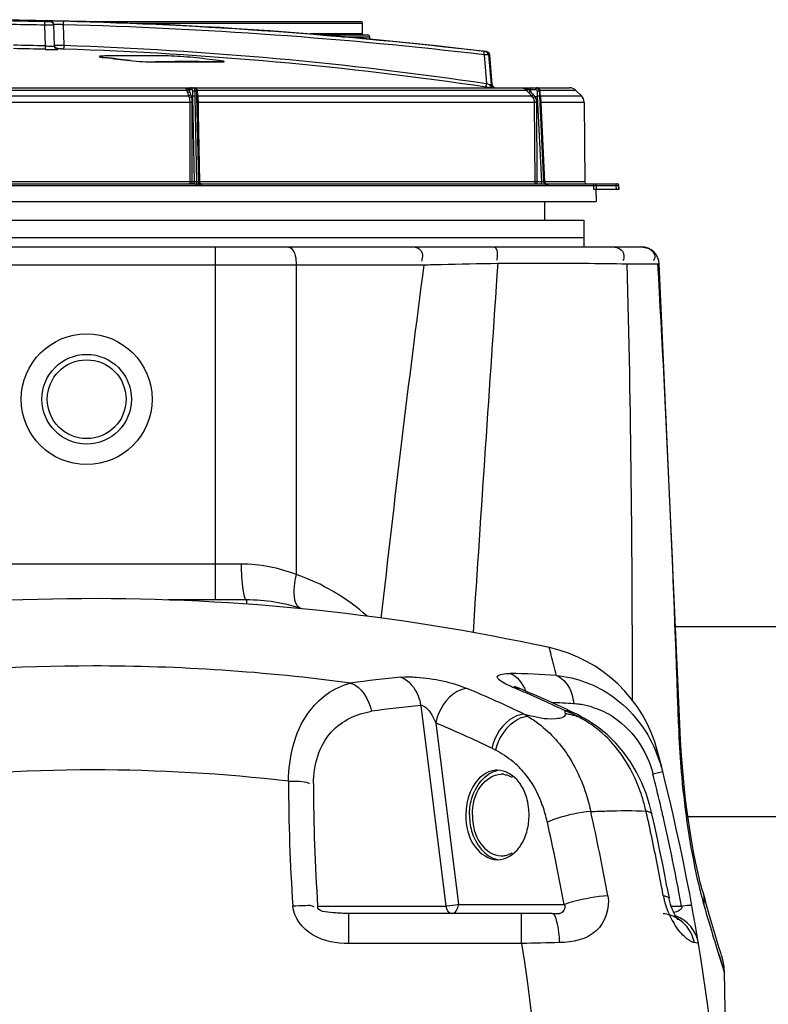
# Model space of a CAD drawing. Header units: millimetres. Extents: x 0 to 297, y 0 to 210.
# Tile 44 of 46: x 262 to 273, y 167 to 181. Entities that reach past the tile are written whole.
import ezdxf

# ---------------------------------------------------------------- set-up
doc = ezdxf.new("R2010")
doc.units = ezdxf.units.MM
doc.header["$LTSCALE"] = 16.335
doc.layers.get('0').update_dxf_attribs({"linetype": 'CONTINUOUS'})
doc.layers.add('08_SURFACES', color=7, linetype='CONTINUOUS')
doc.layers.add('AXES_REF', color=7, linetype='CONTINUOUS')

msp = doc.modelspace()

# ---------------------------------------------------------------- linework, layer by layer
at = {"color": 9, "linetype": 'Continuous'}
for p, q in [((262.648, 180.688), (262.649, 180.736)), ((262.658, 180.399), (262.648, 180.688)), ((262.773, 180.688), (262.648, 180.688)), ((262.724, 180.744), (262.724, 180.736)), ((262.919, 180.407), (262.909, 180.694)), ((263.857, 180.715), (267.083, 180.715)), ((267.083, 180.565), (266.354, 180.565)), ((266.8, 180.527), (267.183, 180.527)), ((262.657, 180.351), (262.658, 180.399)), ((262.832, 180.351), (262.831, 180.361)), ((263.485, 180.236), (263.485, 180.231)), ((268.777, 180.274), (268.811, 179.874)), ((268.812, 180.319), (268.797, 180.319)), ((268.856, 180.273), (268.84, 180.273)), ((268.84, 180.273), (268.876, 179.86)), ((263.839, 180.195), (263.839, 180.19)), ((264.192, 180.176), (264.192, 180.171)), ((265.076, 180.176), (265.076, 180.171)), ((261.929, 179.816), (268.89, 179.816)), ((268.812, 179.827), (268.89, 179.816)), ((268.876, 179.86), (268.892, 179.86)), ((258.063, 179.701), (264.654, 179.701)), ((264.628, 179.778), (258.089, 179.778)), ((264.628, 179.778), (264.638, 179.747)), ((264.657, 179.793), (264.658, 179.792)), ((264.658, 179.792), (264.67, 179.792)), ((264.658, 179.792), (264.667, 179.763)), ((264.667, 179.763), (264.67, 179.792)), ((264.67, 179.792), (264.699, 179.791)), ((264.692, 179.693), (264.709, 179.695)), ((264.709, 179.695), (264.733, 178.502)), ((264.74, 179.696), (264.764, 178.501)), ((264.764, 179.767), (264.741, 179.767)), ((264.767, 179.696), (264.791, 178.501)), ((269.371, 179.778), (264.778, 179.778)), ((264.783, 179.701), (269.441, 179.701)), ((269.371, 179.778), (269.399, 179.747)), ((269.395, 179.793), (269.398, 179.792)), ((269.398, 179.792), (269.425, 179.792)), ((269.398, 179.792), (269.424, 179.763)), ((269.424, 179.763), (269.425, 179.792)), ((269.425, 179.792), (269.493, 179.791)), ((269.484, 179.693), (269.52, 179.695)), ((269.52, 179.695), (269.577, 178.502)), ((269.557, 179.767), (269.548, 179.767)), ((269.55, 179.696), (269.608, 178.501)), ((270.058, 179.778), (269.557, 179.778)), ((269.561, 179.696), (269.619, 178.501)), ((269.563, 179.696), (269.561, 179.696)), ((269.563, 179.701), (270.136, 179.701)), ((258.046, 179.613), (264.671, 179.613)), ((264.671, 179.613), (264.67, 178.502)), ((264.671, 179.613), (264.702, 179.613)), ((264.702, 179.613), (264.702, 178.502)), ((264.792, 179.613), (269.476, 179.613)), ((264.796, 179.032), (264.792, 179.613)), ((269.476, 179.613), (269.484, 178.502)), ((269.476, 179.613), (269.507, 179.613)), ((269.507, 179.613), (269.514, 178.502)), ((269.567, 179.613), (270.173, 179.613)), ((257.961, 178.453), (264.756, 178.453)), ((264.67, 178.502), (258.046, 178.502)), ((264.702, 178.502), (264.67, 178.502)), ((264.733, 178.502), (264.702, 178.502)), ((264.746, 178.477), (264.772, 178.477)), ((264.756, 178.453), (264.781, 178.453)), ((264.791, 178.501), (264.764, 178.501)), ((264.772, 178.477), (264.799, 178.477)), ((264.781, 178.453), (264.808, 178.453)), ((264.799, 178.477), (264.823, 178.477)), ((269.484, 178.502), (264.807, 178.502)), ((264.808, 178.453), (264.832, 178.453)), ((264.832, 178.453), (269.637, 178.453)), ((269.514, 178.502), (269.484, 178.502)), ((269.577, 178.502), (269.514, 178.502)), ((269.619, 178.501), (269.608, 178.501)), ((269.614, 178.477), (269.628, 178.477)), ((269.621, 178.501), (269.619, 178.501)), ((270.182, 178.502), (269.621, 178.502)), ((269.628, 178.477), (269.639, 178.477)), ((269.637, 178.453), (269.647, 178.453)), ((269.639, 178.477), (269.644, 178.477)), ((269.647, 178.453), (269.658, 178.453)), ((269.658, 178.453), (269.669, 178.453)), ((269.669, 178.453), (270.304, 178.453)), ((270.304, 178.453), (270.304, 178.402)), ((270.304, 178.453), (270.34, 178.453)), ((270.34, 178.453), (270.618, 178.453)), ((270.34, 178.453), (270.341, 178.402)), ((270.618, 178.453), (270.619, 178.402)), ((270.618, 178.453), (270.654, 178.453)), ((270.654, 178.453), (270.66, 178.453)), ((270.654, 178.453), (270.655, 178.402)), ((270.171, 177.72), (252.215, 177.72)), ((265.026, 177.595), (265.026, 172.67)), ((259.691, 177.345), (267.943, 177.345)), ((266.155, 177.345), (266.155, 173.025)), ((270.775, 177.358), (271.202, 177.359)), ((271.202, 177.359), (271.223, 177.359)), ((265.389, 173.17), (258.762, 173.17)), ((265.462, 172.67), (265.462, 172.611)), ((269.716, 171.9), (269.689, 172.004)), ((269.193, 171.445), (269.17, 171.455)), ((269.193, 171.445), (269.17, 171.455)), ((267.895, 171.197), (268.244, 168.398)), ((269.337, 171.076), (269.396, 171.063)), ((269.354, 171.067), (269.366, 171.06)), ((269.366, 171.06), (269.377, 171.053)), ((269.377, 171.053), (269.388, 171.046)), ((269.39, 171.049), (269.388, 171.046)), ((269.392, 171.055), (269.39, 171.049)), ((269.905, 171.121), (269.903, 171.128)), ((269.913, 171.084), (269.905, 171.121)), ((268.103, 170.954), (268.419, 168.42)), ((271.511, 170.939), (271.49, 170.938)), ((268.884, 170.603), (268.895, 170.598)), ((268.895, 170.598), (268.907, 170.592)), ((268.907, 170.592), (268.918, 170.586)), ((271.271, 170.273), (271.135, 170.239)), ((268.419, 168.42), (269.895, 168.42)), ((266.456, 168.398), (268.244, 168.398)), ((266.889, 167.876), (266.889, 168.295)), ((268.26, 168.398), (268.244, 168.398)), ((269.302, 167.876), (269.302, 168.295)), ((271.388, 168.398), (271.534, 168.398)), ((269.302, 167.876), (266.889, 167.876)), ((271.985, 167.94), (271.997, 167.903)), ((272.036, 167.776), (272.13, 167.483))]:
    msp.add_line(p, q, dxfattribs=at)
at = {"color": 7, "linetype": 'Continuous'}
for p, q in [((262.783, 180.399), (262.773, 180.696)), ((263.158, 180.74), (267.058, 180.74)), ((267.083, 180.565), (267.083, 180.715)), ((266.506, 180.552), (267.158, 180.552)), ((267.183, 180.492), (267.183, 180.527)), ((263.412, 180.251), (263.412, 180.246)), ((268.892, 179.86), (268.856, 180.273)), ((265.149, 180.18), (265.149, 180.175)), ((252.747, 179.815), (269.97, 179.815)), ((264.783, 179.701), (264.807, 178.502)), ((269.56, 179.751), (269.559, 179.768)), ((269.561, 179.733), (269.56, 179.751)), ((269.562, 179.717), (269.561, 179.733)), ((269.563, 179.701), (269.562, 179.717)), ((269.563, 179.701), (269.621, 178.501)), ((270.058, 179.778), (270.136, 179.701)), ((270.173, 179.613), (270.182, 178.502)), ((257.971, 178.477), (264.746, 178.477)), ((264.823, 178.477), (269.614, 178.477)), ((269.644, 178.477), (269.643, 178.477)), ((269.645, 178.477), (269.644, 178.477)), ((269.645, 178.477), (270.635, 178.477)), ((270.661, 178.402), (270.66, 178.453)), ((270.304, 178.402), (270.661, 178.402)), ((270.337, 178.402), (270.34, 178.227)), ((252.377, 178.227), (270.34, 178.227)), ((269.627, 177.97), (269.627, 178.227)), ((252.465, 177.97), (270.171, 177.97)), ((270.171, 177.97), (270.171, 177.595)), ((252.1, 177.595), (270.973, 177.595)), ((271.511, 170.939), (271.223, 177.359)), ((265.462, 172.67), (264.366, 172.67)), ((273.408, 172.295), (271.45, 172.295)), ((273.408, 169.645), (271.621, 169.645)), ((271.33, 168.668), (271.359, 168.51)), ((271.828, 168.6), (271.856, 168.499)), ((269.728, 168.295), (266.889, 168.295))]:
    msp.add_line(p, q, dxfattribs=at)
for points in [[(264.78, 179.768), (264.779, 179.769), (264.779, 179.771), (264.779, 179.772), (264.779, 179.774), (264.779, 179.776), (264.778, 179.777), (264.778, 179.779), (264.778, 179.781), (264.777, 179.782), (264.777, 179.784), (264.776, 179.786), (264.776, 179.787), (264.775, 179.789), (264.775, 179.791), (264.774, 179.792), (264.774, 179.793), (264.773, 179.795), (264.772, 179.796), (264.772, 179.797), (264.771, 179.799), (264.77, 179.8), (264.77, 179.801), (264.769, 179.802), (264.768, 179.803), (264.767, 179.804), (264.766, 179.805), (264.765, 179.806), (264.764, 179.807), (264.763, 179.808), (264.762, 179.809), (264.761, 179.809), (264.76, 179.81), (264.759, 179.811), (264.758, 179.811), (264.757, 179.812), (264.756, 179.812), (264.755, 179.813), (264.753, 179.813), (264.752, 179.814), (264.751, 179.814), (264.75, 179.814), (264.749, 179.814), (264.747, 179.814), (264.746, 179.815), (264.745, 179.815)], [(269.559, 179.768), (269.559, 179.769), (269.559, 179.771), (269.559, 179.773), (269.558, 179.775), (269.558, 179.777), (269.557, 179.779), (269.557, 179.78), (269.556, 179.782), (269.555, 179.784), (269.555, 179.786), (269.554, 179.788), (269.553, 179.789), (269.552, 179.791), (269.551, 179.793), (269.55, 179.794), (269.549, 179.796), (269.547, 179.797), (269.546, 179.799), (269.545, 179.8), (269.544, 179.801), (269.542, 179.803), (269.541, 179.804), (269.539, 179.805), (269.538, 179.806), (269.536, 179.807), (269.535, 179.808), (269.533, 179.809), (269.531, 179.81), (269.53, 179.811), (269.528, 179.811), (269.526, 179.812), (269.525, 179.813), (269.523, 179.813), (269.521, 179.814), (269.519, 179.814), (269.517, 179.814), (269.516, 179.814), (269.514, 179.814), (269.512, 179.815), (269.511, 179.815)], [(264.783, 179.701), (264.782, 179.708), (264.782, 179.716), (264.782, 179.725), (264.782, 179.733), (264.781, 179.742), (264.781, 179.751), (264.78, 179.768)], [(264.825, 178.478), (264.824, 178.478), (264.823, 178.479), (264.822, 178.479), (264.821, 178.48), (264.82, 178.48), (264.819, 178.481), (264.818, 178.481), (264.817, 178.482), (264.816, 178.483), (264.815, 178.483), (264.814, 178.484), (264.813, 178.485), (264.813, 178.486), (264.812, 178.487), (264.811, 178.488), (264.811, 178.489), (264.81, 178.49), (264.81, 178.491), (264.809, 178.492), (264.809, 178.493), (264.808, 178.494), (264.808, 178.495), (264.808, 178.496), (264.807, 178.497), (264.807, 178.498), (264.807, 178.499), (264.807, 178.5), (264.807, 178.502)], [(264.828, 178.477), (264.827, 178.477), (264.826, 178.478), (264.825, 178.478)], [(264.832, 178.477), (264.831, 178.477), (264.829, 178.477), (264.828, 178.477)], [(269.643, 178.477), (269.642, 178.477), (269.641, 178.478), (269.64, 178.478), (269.639, 178.478), (269.637, 178.479), (269.636, 178.479), (269.635, 178.48), (269.634, 178.48), (269.633, 178.481), (269.632, 178.481), (269.632, 178.482), (269.631, 178.483), (269.63, 178.483), (269.629, 178.484), (269.628, 178.485), (269.627, 178.486), (269.627, 178.486), (269.626, 178.487), (269.625, 178.488), (269.625, 178.489), (269.624, 178.49), (269.624, 178.491), (269.623, 178.492), (269.623, 178.493), (269.622, 178.494), (269.622, 178.495), (269.622, 178.496), (269.622, 178.498), (269.621, 178.499), (269.621, 178.5), (269.621, 178.501)], [(269.266, 171.437), (269.259, 171.44), (269.241, 171.448), (269.226, 171.454), (269.215, 171.46), (269.207, 171.464), (269.203, 171.467)], [(270.193, 171.008), (270.179, 171.016), (270.13, 171.044), (270.08, 171.07), (270.031, 171.095), (270.008, 171.106)], [(271.12, 169.686), (271.087, 169.815), (271.039, 169.968), (270.978, 170.119), (270.906, 170.267), (270.822, 170.41), (270.725, 170.546), (270.616, 170.673), (270.495, 170.791), (270.362, 170.898), (270.221, 170.992), (270.195, 171.007)], [(271.828, 168.6), (271.824, 168.613), (271.794, 168.728), (271.763, 168.857), (271.732, 169), (271.701, 169.155), (271.671, 169.322), (271.642, 169.499), (271.615, 169.685), (271.59, 169.879), (271.568, 170.081), (271.549, 170.288), (271.532, 170.499), (271.52, 170.714), (271.511, 170.939)], [(271.33, 168.668), (271.298, 168.835), (271.265, 169.003), (271.231, 169.171), (271.196, 169.339), (271.159, 169.507), (271.12, 169.687)], [(271.389, 168.395), (271.378, 168.428), (271.369, 168.463), (271.361, 168.499), (271.359, 168.51)], [(272.095, 167.699), (272.091, 167.71), (272.079, 167.749), (272.059, 167.813), (272.031, 167.903), (271.996, 168.017), (271.955, 168.155), (271.908, 168.316), (271.856, 168.499)], [(271.478, 168.216), (271.48, 168.214), (271.486, 168.209), (271.488, 168.207), (271.487, 168.209), (271.482, 168.214), (271.474, 168.224), (271.465, 168.238), (271.453, 168.256), (271.441, 168.278), (271.427, 168.304), (271.414, 168.332), (271.401, 168.362), (271.389, 168.395)], [(272.13, 167.483), (272.13, 167.501), (272.126, 167.551), (272.119, 167.601), (272.108, 167.65), (272.095, 167.699)]]:
    msp.add_lwpolyline(points, dxfattribs=at)
at = {"color": 9, "linetype": 'Continuous'}
for points in [[(269.691, 171.994), (269.69, 171.999), (269.689, 172.002), (269.689, 172.004), (269.689, 172.004)], [(269.7, 171.959), (269.695, 171.98), (269.691, 171.994)], [(269.716, 171.9), (269.707, 171.933), (269.7, 171.959)], [(269.337, 171.076), (269.349, 171.07), (269.354, 171.067)], [(269.396, 171.063), (269.394, 171.06), (269.392, 171.055)], [(268.918, 170.586), (268.93, 170.58), (268.935, 170.577)], [(272.036, 167.776), (272.07, 167.671), (272.096, 167.59), (272.115, 167.531), (272.126, 167.495), (272.13, 167.483)]]:
    msp.add_lwpolyline(points, dxfattribs=at)
at = {"color": 7, "linetype": 'Continuous'}
for radius in [0.912, 0.625, 0.55]:
    msp.add_circle((263.233, 175.47), radius, dxfattribs=at)
for centre, radius, start, end in [((261.358, 118.265), 62.5, 83.15065, 96.84935), ((263.158, 180.715), 0.025, 90, 105.2826), ((267.058, 180.715), 0.025, 0, 90), ((267.096, 180.565), 0.0125, 180, 270), ((267.158, 180.527), 0.025, 0, 90), ((263.927, 155.311), 24.951, 88.9851, 91.0149), ((260.72, 155.121), 25.267, 82.909, 83.7163), ((260.72, 155.119), 25.264, 82.9083, 83.7156), ((261.957, 155.121), 25.267, 82.909, 83.7163), ((268.806, 180.269), 0.05, 5, 83.1507), ((264.634, 155.27), 24.91, 88.9834, 91.0166), ((264.634, 155.267), 24.907, 88.9833, 91.0167), ((268.942, 179.865), 0.05, 185, 270), ((269.97, 179.69), 0.125, 45.25, 90), ((270.048, 179.612), 0.125, 0.5, 45.25), ((270.207, 178.502), 0.025, 180.5, 270), ((270.635, 178.452), 0.025, 1, 90), ((270.973, 177.345), 0.25, 3.304, 90), ((263.321, 142.688), 30, 77.7451, 102.8551), ((265.462, 170.17), 2.5, 71.8891, 90), ((269.264, 170.05), 2, 14.6207, 77.7451), ((262.671, 155.671), 17.09, 67, 67.3015), ((262.577, 155.452), 17.328, 64.6046, 66.995), ((242.171, 162.982), 30, 347.0433, 14.6208), ((271.276, 167.795), 0.5, 9.3889, 69.7263)]:
    msp.add_arc(centre, radius, start, end, dxfattribs=at)
at = {"color": 9, "linetype": 'Continuous'}
for centre, radius, start, end in [((261.358, 118.314), 62.388, 88.81548, 89.23067), ((261.358, 118.312), 62.438, 88.81548, 89.23067), ((261.358, 130.419), 49.949, 88.5103, 89.0216), ((261.358, 130.418), 49.998, 88.5103, 89.0216), ((262.833, 180.411), 0.0501, 182.0064, 190.8474), ((268.867, 179.893), 0.0326, 255.8308, 269.4919), ((269.511, 179.773), 0.0418, 88.1491, 89.9993), ((269.511, 179.773), 0.0419, 87.3098, 88.1496), ((264.673, 179.663), 0.114, 17.9495, 19.4261), ((264.788, 179.716), 0.0364, 262.8128, 267.5983), ((269.345, 179.61), 0.132, 31.6924, 43.363), ((269.354, 179.61), 0.155, 32.3604, 43.864), ((275.796, 180.001), 6.284, 182.1353, 182.7953), ((273.211, 179.87), 3.664, 181.6033, 182.7154), ((265.891, 179.515), 3.675, 2.829, 3.939), ((264.783, 181.92), 2.307, 270.0478, 270.2384), ((269.645, 178.456), 0.0214, 87.083, 89.9909), ((270.629, 178.452), 0.025, 81.9069, 89.9964), ((2382.778, 33.124), 2118.725, 176.096276, 176.235915), ((53.317, 171.794), 217.53, 359.86316, 1.4658), ((22.171, 162.982), 249.446, 1.82771, 3.304), ((240.659, 164.431), 30.001, 13.8581, 14.4146), ((263.34, 144.317), 27.432, 90.0405, 103.1609), ((263.317, 144.481), 27.268, 82.4072, 89.9923), ((268.834, 158.307), 13.34, 95.2283, 98.2475), ((268.852, 157.608), 14.04, 86.1803, 88.8246), ((261.936, 155.66), 17.101, 64.3535, 67.2686), ((262.657, 155.884), 16.878, 67, 67.2159), ((262.629, 155.819), 16.949, 66.3984, 66.9997), ((262.553, 155.645), 17.139, 64.9041, 66.3967), ((269.09, 158.134), 13.118, 95.2283, 98.2475), ((269.104, 157.375), 13.877, 86.1835, 87.4528), ((262.483, 155.495), 17.305, 64.6093, 64.906), ((269.949, 170.041), 1.183, 81.948, 86.1877), ((269.951, 170.057), 1.168, 77.7724, 81.9461), ((269.952, 170.064), 1.161, 73.6799, 77.7704), ((269.747, 170.589), 0.557, 71.4147, 73.7969), ((269.508, 169.095), 2.03, 76.6884, 78.4797), ((269.509, 169.099), 2.026, 74, 76.6894), ((269.511, 169.108), 2.016, 73.0988, 73.9989), ((269.187, 169.322), 1.942, 60.8344, 62.0474), ((269.252, 169.438), 1.809, 58.3205, 60.8483), ((261.605, 155.444), 16.816, 64.3535, 67.2686), ((269.332, 169.565), 1.659, 50.4526, 58.3361), ((284.188, 171.343), 12.704, 181.828, 182.2496), ((284.216, 171.344), 12.733, 182.2495, 182.6705), ((269.358, 169.795), 1.972, 14.036, 23.2419), ((268.394, 169.482), 1.221, 44.7362, 49.7671), ((268.364, 169.452), 1.263, 42.0325, 44.7412), ((263.346, 146.299), 24, 90.0601, 104.075), ((263.318, 146.546), 23.753, 83.3994, 89.9938), ((268.335, 169.426), 1.303, 39.2009, 42.0319), ((242.518, 163.069), 29.501, 13.2211, 14.0659), ((294.622, 170.25), 28.574, 180.2169, 183.7089), ((294.028, 170.215), 27.632, 180.2206, 183.7717), ((267.881, 169.177), 1.823, 14.4576, 21.6462), ((268.602, 169.164), 2.499, 12.9623, 17.0459), ((242.519, 163.069), 29.5, 12.8056, 13.2212), ((240.263, 163.01), 30.744, 10.3661, 12.603), ((241.091, 163.022), 30.688, 12.1139, 12.6156), ((267.798, 169.154), 1.909, 12.6033, 14.5067), ((240.299, 163.005), 30.087, 10.3677, 12.605), ((242.517, 163.068), 29.502, 10.7958, 12.8055), ((241.009, 163.004), 30.772, 10.6163, 12.1142), ((279.031, 170.418), 7.461, 192.7168, 194.4437), ((241.019, 163.006), 30.762, 10.3668, 10.6161), ((272.309, 168.731), 1.047, 190.3839, 193.0495), ((242.521, 163.069), 29.498, 10.4072, 10.7958), ((277.882, 170.125), 6.275, 194.4709, 195.1444), ((272.367, 168.744), 1.107, 193.0485, 196.5444), ((272.373, 168.746), 1.113, 196.533, 199.3668), ((277.359, 169.984), 5.733, 195.1479, 195.582), ((277.019, 169.89), 5.38, 195.5833, 195.8918), ((295.246, 175.08), 24.332, 195.8938, 197.0644), ((272.379, 168.748), 1.12, 199.3817, 202.1086), ((272.398, 168.755), 1.14, 202.0912, 210.1444), ((272.374, 168.742), 1.113, 210.1618, 211.8653), ((271.546, 91.63), 76.279, 91.28812, 91.68574), ((271.212, 167.795), 0.507, 10.7585, 17.239), ((296.249, 175.383), 25.379, 197.142, 197.4418)]:
    msp.add_arc(centre, radius, start, end, dxfattribs=at)
for points, knots in [([(262.724, 180.736), (262.724, 180.736), (262.723, 180.736), (262.723, 180.736), (262.721, 180.736), (262.717, 180.736), (262.711, 180.736), (262.701, 180.736), (262.69, 180.736), (262.673, 180.736), (262.659, 180.736), (262.649, 180.736)], [0, 0, 0, 0, 0.005112, 0.019522, 0.043319, 0.076314, 0.168601, 0.292899, 0.444428, 0.617334, 1, 1, 1, 1]), ([(262.915, 180.742), (262.903, 180.742), (262.879, 180.743), (262.844, 180.743), (262.811, 180.744), (262.783, 180.744), (262.762, 180.745), (262.747, 180.745), (262.739, 180.745), (262.733, 180.745), (262.728, 180.745), (262.726, 180.744), (262.724, 180.744), (262.724, 180.744)], [0, 0, 0, 0, 0.18996, 0.375461, 0.548477, 0.701493, 0.82786, 0.879291, 0.92212, 0.955894, 0.980261, 0.994982, 1, 1, 1, 1]), ([(262.773, 180.696), (262.772, 180.708), (262.762, 180.733), (262.736, 180.744), (262.724, 180.744)], [0, 0, 0, 0, 0.499985, 1, 1, 1, 1]), ([(262.773, 180.688), (262.773, 180.7), (262.762, 180.726), (262.736, 180.736), (262.724, 180.736)], [0, 0, 0, 0, 0.499963, 1, 1, 1, 1]), ([(262.909, 180.694), (262.892, 180.695), (262.867, 180.696), (262.835, 180.697), (262.815, 180.698), (262.798, 180.698), (262.786, 180.698), (262.779, 180.697), (262.776, 180.697), (262.774, 180.697), (262.773, 180.696), (262.773, 180.696)], [0, 0, 0, 0, 0.375111, 0.548011, 0.700885, 0.827049, 0.921068, 0.95475, 0.979099, 0.993991, 1, 1, 1, 1]), ([(262.909, 180.694), (262.909, 180.7), (262.91, 180.712), (262.911, 180.725), (262.912, 180.733), (262.913, 180.738), (262.914, 180.74), (262.915, 180.742), (262.915, 180.742)], [0, 0, 0, 0, 0.379014, 0.69796, 0.820655, 0.913014, 0.972434, 1, 1, 1, 1]), ([(268.777, 180.274), (267.805, 180.389), (265.851, 180.573), (263.891, 180.669), (262.909, 180.694)], [0, 0, 0, 0, 0.499158, 1, 1, 1, 1]), ([(268.775, 180.321), (267.804, 180.436), (265.853, 180.62), (263.896, 180.716), (262.915, 180.742)], [0, 0, 0, 0, 0.499158, 1, 1, 1, 1]), ([(262.657, 180.351), (262.668, 180.351), (262.691, 180.35), (262.723, 180.35), (262.753, 180.349), (262.779, 180.349), (262.798, 180.349), (262.81, 180.349), (262.818, 180.35), (262.823, 180.35), (262.828, 180.35), (262.83, 180.35), (262.832, 180.351), (262.832, 180.351)], [0, 0, 0, 0, 0.195018, 0.382585, 0.555462, 0.706961, 0.831222, 0.881599, 0.923474, 0.956457, 0.980254, 0.994699, 1, 1, 1, 1]), ([(262.658, 180.399), (262.674, 180.398), (262.697, 180.397), (262.727, 180.397), (262.746, 180.397), (262.761, 180.397), (262.773, 180.397), (262.778, 180.398), (262.783, 180.398), (262.783, 180.399)], [0, 0, 0, 0, 0.3822, 0.554935, 0.706282, 0.830364, 0.922447, 0.979245, 1, 1, 1, 1]), ([(262.783, 180.409), (262.783, 180.409), (262.784, 180.409), (262.786, 180.408), (262.789, 180.408), (262.794, 180.408), (262.8, 180.408), (262.81, 180.408), (262.825, 180.408), (262.845, 180.407), (262.869, 180.407), (262.893, 180.407), (262.911, 180.407), (262.919, 180.407)], [0, 0, 0, 0, 0.005105, 0.019936, 0.044407, 0.078268, 0.121161, 0.172629, 0.298986, 0.451897, 0.624764, 0.810125, 1, 1, 1, 1]), ([(262.832, 180.351), (262.819, 180.351), (262.794, 180.362), (262.783, 180.387), (262.783, 180.399)], [0, 0, 0, 0, 0.500058, 1, 1, 1, 1]), ([(262.831, 180.361), (262.82, 180.361), (262.798, 180.369), (262.786, 180.39), (262.784, 180.401)], [0, 0, 0, 0, 0.500024, 1, 1, 1, 1]), ([(262.831, 180.361), (262.831, 180.361), (262.832, 180.361), (262.833, 180.361), (262.835, 180.361), (262.839, 180.361), (262.846, 180.361), (262.856, 180.361), (262.869, 180.361), (262.888, 180.36), (262.903, 180.36), (262.913, 180.359)], [0, 0, 0, 0, 0.005086, 0.019808, 0.044163, 0.077921, 0.172156, 0.298511, 0.451525, 0.624542, 1, 1, 1, 1]), ([(262.913, 180.359), (262.913, 180.359), (262.914, 180.361), (262.915, 180.364), (262.916, 180.368), (262.917, 180.376), (262.918, 180.39), (262.919, 180.401), (262.919, 180.407)], [0, 0, 0, 0, 0.02814, 0.088103, 0.180781, 0.303556, 0.622031, 1, 1, 1, 1]), ([(262.913, 180.359), (263.902, 180.327), (265.874, 180.206), (267.837, 179.972), (268.812, 179.827)], [0, 0, 0, 0, 0.500834, 1, 1, 1, 1]), ([(262.919, 180.407), (263.907, 180.374), (265.877, 180.253), (267.837, 180.019), (268.811, 179.874)], [0, 0, 0, 0, 0.500834, 1, 1, 1, 1]), ([(268.797, 180.319), (268.794, 180.319), (268.787, 180.32), (268.78, 180.32), (268.775, 180.321)], [0, 0, 0, 0, 0.30974, 1, 1, 1, 1]), ([(268.777, 180.274), (268.778, 180.28), (268.779, 180.291), (268.779, 180.306), (268.778, 180.314), (268.777, 180.321), (268.775, 180.321)], [0, 0, 0, 0, 0.375891, 0.691532, 0.90595, 1, 1, 1, 1]), ([(268.84, 180.273), (268.839, 180.274), (268.832, 180.274), (268.819, 180.274), (268.8, 180.274), (268.785, 180.274), (268.777, 180.274)], [0, 0, 0, 0, 0.092998, 0.30869, 0.622824, 1, 1, 1, 1]), ([(268.84, 180.273), (268.839, 180.284), (268.83, 180.307), (268.808, 180.317), (268.797, 180.319)], [0, 0, 0, 0, 0.500325, 1, 1, 1, 1]), ([(264.598, 179.815), (264.609, 179.815), (264.63, 179.81), (264.649, 179.8), (264.657, 179.793)], [0, 0, 0, 0, 0.519803, 1, 1, 1, 1]), ([(264.598, 179.815), (264.601, 179.815), (264.608, 179.813), (264.616, 179.805), (264.623, 179.793), (264.627, 179.784), (264.628, 179.778)], [0, 0, 0, 0, 0.187277, 0.403956, 0.672764, 1, 1, 1, 1]), ([(264.68, 179.815), (264.674, 179.815), (264.663, 179.81), (264.658, 179.799), (264.657, 179.793)], [0, 0, 0, 0, 0.483779, 1, 1, 1, 1]), ([(264.681, 179.815), (264.676, 179.815), (264.664, 179.809), (264.659, 179.798), (264.658, 179.792)], [0, 0, 0, 0, 0.486629, 1, 1, 1, 1]), ([(264.693, 179.815), (264.687, 179.815), (264.675, 179.809), (264.67, 179.798), (264.67, 179.792)], [0, 0, 0, 0, 0.486629, 1, 1, 1, 1]), ([(264.722, 179.815), (264.716, 179.815), (264.704, 179.809), (264.7, 179.797), (264.699, 179.791)], [0, 0, 0, 0, 0.482664, 1, 1, 1, 1]), ([(264.722, 179.815), (264.728, 179.815), (264.736, 179.801), (264.74, 179.785), (264.741, 179.773), (264.741, 179.767)], [0, 0, 0, 0, 0.361024, 0.657233, 1, 1, 1, 1]), ([(264.745, 179.815), (264.748, 179.815), (264.754, 179.81), (264.759, 179.8), (264.763, 179.785), (264.764, 179.773), (264.764, 179.767)], [0, 0, 0, 0, 0.141855, 0.361087, 0.65733, 1, 1, 1, 1]), ([(268.812, 179.827), (268.81, 179.828), (268.809, 179.834), (268.809, 179.843), (268.809, 179.858), (268.811, 179.868), (268.811, 179.874)], [0, 0, 0, 0, 0.094782, 0.309362, 0.624587, 1, 1, 1, 1]), ([(268.811, 179.874), (268.816, 179.873), (268.832, 179.868), (268.847, 179.864), (268.859, 179.861)], [0, 0, 0, 0, 0.281878, 1, 1, 1, 1]), ([(268.89, 179.816), (268.881, 179.817), (268.864, 179.83), (268.859, 179.85), (268.859, 179.861)], [0, 0, 0, 0, 0.45841, 1, 1, 1, 1]), ([(268.867, 179.86), (268.869, 179.86), (268.872, 179.86), (268.875, 179.86), (268.876, 179.86)], [0, 0, 0, 0, 0.687956, 1, 1, 1, 1]), ([(268.91, 179.815), (268.9, 179.815), (268.877, 179.825), (268.868, 179.848), (268.867, 179.86)], [0, 0, 0, 0, 0.478061, 1, 1, 1, 1]), ([(268.925, 179.815), (268.913, 179.815), (268.888, 179.824), (268.877, 179.848), (268.876, 179.86)], [0, 0, 0, 0, 0.499632, 1, 1, 1, 1]), ([(268.89, 179.816), (268.892, 179.816), (268.899, 179.815), (268.905, 179.815), (268.91, 179.815)], [0, 0, 0, 0, 0.268443, 1, 1, 1, 1]), ([(269.291, 179.815), (269.3, 179.815), (269.336, 179.812), (269.37, 179.802), (269.395, 179.793)], [0, 0, 0, 0, 0.253454, 1, 1, 1, 1]), ([(269.291, 179.815), (269.306, 179.815), (269.336, 179.808), (269.361, 179.79), (269.371, 179.778)], [0, 0, 0, 0, 0.49752, 1, 1, 1, 1]), ([(269.404, 179.815), (269.401, 179.815), (269.396, 179.805), (269.396, 179.798), (269.395, 179.793)], [0, 0, 0, 0, 0.346708, 1, 1, 1, 1]), ([(269.405, 179.813), (269.403, 179.811), (269.399, 179.804), (269.398, 179.796), (269.398, 179.792)], [0, 0, 0, 0, 0.409356, 1, 1, 1, 1]), ([(269.435, 179.815), (269.432, 179.815), (269.426, 179.805), (269.426, 179.797), (269.425, 179.792)], [0, 0, 0, 0, 0.357795, 1, 1, 1, 1]), ([(269.502, 179.815), (269.499, 179.815), (269.494, 179.804), (269.493, 179.797), (269.493, 179.791)], [0, 0, 0, 0, 0.344947, 1, 1, 1, 1]), ([(269.502, 179.815), (269.513, 179.815), (269.538, 179.804), (269.547, 179.779), (269.548, 179.767)], [0, 0, 0, 0, 0.488125, 1, 1, 1, 1]), ([(269.513, 179.815), (269.524, 179.814), (269.547, 179.803), (269.557, 179.779), (269.557, 179.767)], [0, 0, 0, 0, 0.485063, 1, 1, 1, 1]), ([(264.628, 179.778), (264.631, 179.778), (264.642, 179.779), (264.653, 179.786), (264.657, 179.793)], [0, 0, 0, 0, 0.262893, 1, 1, 1, 1]), ([(264.638, 179.747), (264.641, 179.747), (264.652, 179.748), (264.664, 179.755), (264.667, 179.763)], [0, 0, 0, 0, 0.265629, 1, 1, 1, 1]), ([(264.638, 179.747), (264.641, 179.735), (264.646, 179.72), (264.652, 179.705), (264.654, 179.701)], [0, 0, 0, 0, 0.746242, 1, 1, 1, 1]), ([(264.654, 179.701), (264.657, 179.701), (264.668, 179.703), (264.679, 179.71), (264.683, 179.717)], [0, 0, 0, 0, 0.259883, 1, 1, 1, 1]), ([(264.654, 179.701), (264.655, 179.699), (264.657, 179.692), (264.66, 179.685), (264.661, 179.68)], [0, 0, 0, 0, 0.236604, 1, 1, 1, 1]), ([(264.661, 179.68), (264.668, 179.68), (264.678, 179.683), (264.689, 179.689), (264.692, 179.693)], [0, 0, 0, 0, 0.539355, 1, 1, 1, 1]), ([(264.661, 179.68), (264.663, 179.675), (264.669, 179.653), (264.671, 179.63), (264.671, 179.613)], [0, 0, 0, 0, 0.236388, 1, 1, 1, 1]), ([(264.683, 179.717), (264.684, 179.716), (264.687, 179.708), (264.69, 179.699), (264.692, 179.693)], [0, 0, 0, 0, 0.236692, 1, 1, 1, 1]), ([(264.692, 179.693), (264.693, 179.687), (264.7, 179.661), (264.702, 179.634), (264.702, 179.613)], [0, 0, 0, 0, 0.236122, 1, 1, 1, 1]), ([(264.699, 179.791), (264.703, 179.791), (264.709, 179.782), (264.709, 179.773), (264.709, 179.767)], [0, 0, 0, 0, 0.367846, 1, 1, 1, 1]), ([(264.741, 179.767), (264.735, 179.768), (264.724, 179.768), (264.713, 179.768), (264.709, 179.767)], [0, 0, 0, 0, 0.573477, 1, 1, 1, 1]), ([(264.74, 179.696), (264.737, 179.696), (264.727, 179.696), (264.716, 179.696), (264.709, 179.695)], [0, 0, 0, 0, 0.284065, 1, 1, 1, 1]), ([(264.78, 179.768), (264.779, 179.768), (264.777, 179.767), (264.775, 179.768), (264.77, 179.767), (264.766, 179.767), (264.764, 179.767)], [0, 0, 0, 0, 0.070903, 0.27408, 0.592853, 1, 1, 1, 1]), ([(264.783, 179.695), (264.783, 179.696), (264.781, 179.696), (264.778, 179.696), (264.773, 179.696), (264.769, 179.696), (264.767, 179.696)], [0, 0, 0, 0, 0.072976, 0.276198, 0.594208, 1, 1, 1, 1]), ([(264.792, 179.613), (264.792, 179.619), (264.791, 179.641), (264.789, 179.663), (264.786, 179.68)], [0, 0, 0, 0, 0.262298, 1, 1, 1, 1]), ([(269.371, 179.778), (269.375, 179.778), (269.384, 179.783), (269.391, 179.789), (269.395, 179.793)], [0, 0, 0, 0, 0.402529, 1, 1, 1, 1]), ([(269.399, 179.747), (269.4, 179.747), (269.405, 179.748), (269.414, 179.753), (269.42, 179.758), (269.424, 179.763)], [0, 0, 0, 0, 0.166951, 0.406803, 1, 1, 1, 1]), ([(269.441, 179.701), (269.443, 179.701), (269.446, 179.702), (269.455, 179.708), (269.461, 179.713), (269.465, 179.717)], [0, 0, 0, 0, 0.15817, 0.396445, 1, 1, 1, 1]), ([(269.457, 179.68), (269.461, 179.68), (269.471, 179.685), (269.479, 179.69), (269.484, 179.693)], [0, 0, 0, 0, 0.400896, 1, 1, 1, 1]), ([(269.484, 179.693), (269.495, 179.675), (269.505, 179.648), (269.507, 179.62), (269.507, 179.613)], [0, 0, 0, 0, 0.747669, 1, 1, 1, 1]), ([(269.493, 179.791), (269.499, 179.791), (269.512, 179.786), (269.516, 179.773), (269.517, 179.767)], [0, 0, 0, 0, 0.489964, 1, 1, 1, 1]), ([(269.548, 179.767), (269.543, 179.768), (269.533, 179.768), (269.523, 179.768), (269.517, 179.767)], [0, 0, 0, 0, 0.410838, 1, 1, 1, 1]), ([(269.55, 179.696), (269.549, 179.696), (269.538, 179.696), (269.528, 179.695), (269.52, 179.695)], [0, 0, 0, 0, 0.164536, 1, 1, 1, 1]), ([(269.559, 179.768), (269.559, 179.767), (269.558, 179.767), (269.558, 179.767), (269.557, 179.767)], [0, 0, 0, 0, 0.258481, 1, 1, 1, 1]), ([(264.67, 178.502), (264.67, 178.496), (264.671, 178.488), (264.677, 178.477), (264.68, 178.477)], [0, 0, 0, 0, 0.644231, 1, 1, 1, 1]), ([(264.702, 178.502), (264.702, 178.496), (264.698, 178.483), (264.686, 178.477), (264.68, 178.477)], [0, 0, 0, 0, 0.521081, 1, 1, 1, 1]), ([(264.733, 178.502), (264.733, 178.496), (264.728, 178.483), (264.716, 178.477), (264.71, 178.477)], [0, 0, 0, 0, 0.521081, 1, 1, 1, 1]), ([(264.764, 178.501), (264.761, 178.501), (264.751, 178.501), (264.74, 178.501), (264.733, 178.502)], [0, 0, 0, 0, 0.28443, 1, 1, 1, 1]), ([(264.746, 178.477), (264.749, 178.477), (264.755, 178.467), (264.756, 178.458), (264.756, 178.453)], [0, 0, 0, 0, 0.356542, 1, 1, 1, 1]), ([(264.764, 178.501), (264.764, 178.496), (264.765, 178.488), (264.769, 178.479), (264.772, 178.477)], [0, 0, 0, 0, 0.616068, 1, 1, 1, 1]), ([(264.772, 178.477), (264.776, 178.476), (264.78, 178.467), (264.78, 178.458), (264.781, 178.453)], [0, 0, 0, 0, 0.38373, 1, 1, 1, 1]), ([(264.807, 178.502), (264.806, 178.501), (264.805, 178.501), (264.802, 178.501), (264.798, 178.501), (264.794, 178.501), (264.791, 178.501)], [0, 0, 0, 0, 0.123326, 0.248611, 0.499078, 1, 1, 1, 1]), ([(264.791, 178.501), (264.791, 178.496), (264.792, 178.488), (264.796, 178.479), (264.799, 178.477)], [0, 0, 0, 0, 0.616068, 1, 1, 1, 1]), ([(264.799, 178.477), (264.803, 178.476), (264.807, 178.467), (264.808, 178.458), (264.808, 178.453)], [0, 0, 0, 0, 0.384331, 1, 1, 1, 1]), ([(264.823, 178.477), (264.826, 178.477), (264.832, 178.467), (264.832, 178.458), (264.832, 178.453)], [0, 0, 0, 0, 0.358801, 1, 1, 1, 1]), ([(269.484, 178.502), (269.484, 178.496), (269.488, 178.483), (269.501, 178.477), (269.507, 178.477)], [0, 0, 0, 0, 0.514506, 1, 1, 1, 1]), ([(269.514, 178.502), (269.514, 178.496), (269.513, 178.488), (269.511, 178.48), (269.508, 178.477), (269.507, 178.477)], [0, 0, 0, 0, 0.654832, 0.873127, 1, 1, 1, 1]), ([(269.577, 178.502), (269.577, 178.496), (269.577, 178.488), (269.574, 178.48), (269.571, 178.477), (269.57, 178.477)], [0, 0, 0, 0, 0.654832, 0.873127, 1, 1, 1, 1]), ([(269.608, 178.501), (269.607, 178.501), (269.596, 178.501), (269.586, 178.501), (269.577, 178.502)], [0, 0, 0, 0, 0.164686, 1, 1, 1, 1]), ([(269.608, 178.501), (269.608, 178.495), (269.612, 178.484), (269.623, 178.478), (269.628, 178.477)], [0, 0, 0, 0, 0.51231, 1, 1, 1, 1]), ([(269.614, 178.477), (269.62, 178.477), (269.632, 178.471), (269.637, 178.459), (269.637, 178.453)], [0, 0, 0, 0, 0.485797, 1, 1, 1, 1]), ([(269.619, 178.501), (269.62, 178.495), (269.624, 178.484), (269.634, 178.478), (269.639, 178.477)], [0, 0, 0, 0, 0.51231, 1, 1, 1, 1]), ([(269.628, 178.477), (269.633, 178.476), (269.643, 178.47), (269.647, 178.459), (269.647, 178.453)], [0, 0, 0, 0, 0.487395, 1, 1, 1, 1]), ([(269.639, 178.477), (269.644, 178.476), (269.655, 178.47), (269.658, 178.459), (269.658, 178.453)], [0, 0, 0, 0, 0.487612, 1, 1, 1, 1]), ([(269.647, 178.477), (269.652, 178.477), (269.664, 178.471), (269.669, 178.459), (269.669, 178.453)], [0, 0, 0, 0, 0.486839, 1, 1, 1, 1]), ([(270.279, 178.477), (270.285, 178.477), (270.298, 178.472), (270.303, 178.459), (270.304, 178.453)], [0, 0, 0, 0, 0.499362, 1, 1, 1, 1]), ([(270.322, 178.477), (270.327, 178.477), (270.337, 178.47), (270.34, 178.459), (270.34, 178.453)], [0, 0, 0, 0, 0.440527, 1, 1, 1, 1]), ([(270.6, 178.477), (270.605, 178.477), (270.615, 178.47), (270.618, 178.459), (270.618, 178.453)], [0, 0, 0, 0, 0.440527, 1, 1, 1, 1]), ([(270.633, 178.477), (270.638, 178.476), (270.65, 178.47), (270.654, 178.458), (270.654, 178.453)], [0, 0, 0, 0, 0.499902, 1, 1, 1, 1]), ([(266.042, 177.595), (266.058, 177.595), (266.148, 177.541), (266.155, 177.425), (266.155, 177.345)], [0, 0, 0, 0, 0.162786, 1, 1, 1, 1]), ([(267.788, 177.595), (267.827, 177.595), (267.925, 177.554), (267.925, 177.44), (267.903, 177.395)], [0, 0, 0, 0, 0.439254, 1, 1, 1, 1]), ([(268.913, 177.595), (268.92, 177.595), (268.977, 177.548), (268.963, 177.467), (268.955, 177.408)], [0, 0, 0, 0, 0.108764, 1, 1, 1, 1]), ([(270.538, 177.595), (270.593, 177.595), (270.716, 177.587), (270.742, 177.444), (270.715, 177.403)], [0, 0, 0, 0, 0.528451, 1, 1, 1, 1]), ([(270.959, 177.595), (270.972, 177.595), (271, 177.593), (271.027, 177.587), (271.04, 177.584)], [0, 0, 0, 0, 0.478767, 1, 1, 1, 1]), ([(271.04, 177.584), (271.047, 177.582), (271.061, 177.578), (271.073, 177.573), (271.08, 177.571)], [0, 0, 0, 0, 0.501961, 1, 1, 1, 1]), ([(267.943, 177.345), (268.021, 177.347), (268.363, 177.355), (268.705, 177.362), (268.969, 177.367)], [0, 0, 0, 0, 0.228633, 1, 1, 1, 1]), ([(268.969, 177.367), (269.169, 177.368), (269.771, 177.367), (270.373, 177.368), (270.775, 177.358)], [0, 0, 0, 0, 0.331357, 1, 1, 1, 1]), ([(271.152, 177.424), (271.15, 177.42), (271.147, 177.413), (271.142, 177.407), (271.14, 177.403)], [0, 0, 0, 0, 0.482888, 1, 1, 1, 1]), ([(265.389, 173.17), (265.389, 173.052), (265.396, 172.884), (265.424, 172.737), (265.446, 172.67), (265.462, 172.67)], [0, 0, 0, 0, 0.691477, 0.908012, 1, 1, 1, 1]), ([(266.155, 173.025), (266.141, 172.97), (266.112, 172.822), (266.125, 172.583), (266.227, 172.549)], [0, 0, 0, 0, 0.345374, 1, 1, 1, 1]), ([(267.618, 171.592), (267.691, 171.599), (268.006, 171.59), (268.321, 171.526), (268.544, 171.433)], [0, 0, 0, 0, 0.231008, 1, 1, 1, 1]), ([(267.618, 171.592), (267.729, 171.551), (267.845, 171.4), (267.887, 171.243), (267.895, 171.197)], [0, 0, 0, 0, 0.718428, 1, 1, 1, 1]), ([(269.106, 171.484), (269.05, 171.51), (268.859, 171.621), (269.078, 171.647), (269.14, 171.645)], [0, 0, 0, 0, 0.502337, 1, 1, 1, 1]), ([(269.787, 171.617), (270.067, 171.589), (270.658, 171.368), (271.045, 170.865), (271.17, 170.573)], [0, 0, 0, 0, 0.470367, 1, 1, 1, 1]), ([(269.787, 171.617), (269.892, 171.576), (269.996, 171.421), (270.023, 171.267), (270.027, 171.222)], [0, 0, 0, 0, 0.712548, 1, 1, 1, 1]), ([(266.049, 170.142), (266.057, 170.469), (266.175, 171.071), (266.681, 171.456), (266.92, 171.51)], [0, 0, 0, 0, 0.572295, 1, 1, 1, 1]), ([(268.544, 171.433), (268.495, 171.43), (268.274, 171.357), (268.14, 171.127), (268.103, 170.954)], [0, 0, 0, 0, 0.215536, 1, 1, 1, 1]), ([(269.17, 171.455), (269.159, 171.46), (269.138, 171.469), (269.116, 171.479), (269.106, 171.484)], [0, 0, 0, 0, 0.515812, 1, 1, 1, 1]), ([(269.17, 171.455), (269.187, 171.455), (269.219, 171.452), (269.251, 171.443), (269.266, 171.437)], [0, 0, 0, 0, 0.504532, 1, 1, 1, 1]), ([(267.895, 171.197), (267.916, 171.207), (268.028, 171.125), (268.068, 171.033), (268.103, 170.954)], [0, 0, 0, 0, 0.210952, 1, 1, 1, 1]), ([(270.278, 171.177), (270.371, 171.15), (270.774, 170.978), (271.053, 170.566), (271.135, 170.239)], [0, 0, 0, 0, 0.222901, 1, 1, 1, 1]), ([(266.397, 170.109), (266.396, 170.363), (266.54, 170.865), (267.001, 171.086), (267.208, 171.116)], [0, 0, 0, 0, 0.548444, 1, 1, 1, 1]), ([(269.337, 171.076), (269.289, 171.074), (269.066, 171.001), (268.925, 170.776), (268.884, 170.603)], [0, 0, 0, 0, 0.215835, 1, 1, 1, 1]), ([(269.388, 171.046), (269.34, 171.042), (269.122, 170.966), (268.979, 170.748), (268.935, 170.577)], [0, 0, 0, 0, 0.21709, 1, 1, 1, 1]), ([(269.388, 171.046), (269.441, 171.014), (269.669, 170.859), (269.857, 170.646), (269.97, 170.466)], [0, 0, 0, 0, 0.225625, 1, 1, 1, 1]), ([(269.396, 171.063), (269.521, 171.035), (269.642, 170.99), (269.924, 171.035), (269.913, 171.084)], [0, 0, 0, 0, 0.717189, 1, 1, 1, 1]), ([(269.903, 171.128), (269.921, 171.128), (269.958, 171.125), (269.992, 171.113), (270.008, 171.106)], [0, 0, 0, 0, 0.506071, 1, 1, 1, 1]), ([(269.969, 171.1), (269.961, 171.103), (269.947, 171.109), (269.932, 171.114), (269.925, 171.116)], [0, 0, 0, 0, 0.501059, 1, 1, 1, 1]), ([(270.098, 171.037), (270.114, 171.036), (270.148, 171.03), (270.179, 171.016), (270.193, 171.008)], [0, 0, 0, 0, 0.506133, 1, 1, 1, 1]), ([(270.992, 169.897), (270.963, 169.993), (270.83, 170.346), (270.602, 170.668), (270.388, 170.845)], [0, 0, 0, 0, 0.266122, 1, 1, 1, 1]), ([(271.497, 170.751), (271.506, 170.566), (271.552, 169.903), (271.648, 169.243), (271.753, 168.776)], [0, 0, 0, 0, 0.27908, 1, 1, 1, 1]), ([(266.049, 170.142), (266.132, 170.142), (266.23, 170.147), (266.331, 170.117), (266.343, 170.106)], [0, 0, 0, 0, 0.839356, 1, 1, 1, 1]), ([(270.266, 169.718), (270.106, 169.705), (269.9, 169.661), (269.704, 169.59), (269.661, 169.571)], [0, 0, 0, 0, 0.774499, 1, 1, 1, 1]), ([(270.266, 169.718), (270.341, 169.721), (270.598, 169.731), (270.856, 169.734), (271.038, 169.725)], [0, 0, 0, 0, 0.290223, 1, 1, 1, 1]), ([(271.038, 169.725), (271.058, 169.722), (271.088, 169.718), (271.117, 169.698), (271.12, 169.687)], [0, 0, 0, 0, 0.636992, 1, 1, 1, 1]), ([(270.505, 168.542), (270.536, 168.373), (270.399, 167.964), (270.01, 167.894), (269.832, 167.89)], [0, 0, 0, 0, 0.490605, 1, 1, 1, 1]), ([(270.505, 168.542), (270.344, 168.531), (270.138, 168.495), (269.939, 168.436), (269.895, 168.42)], [0, 0, 0, 0, 0.776001, 1, 1, 1, 1]), ([(271.279, 168.542), (271.298, 168.54), (271.326, 168.537), (271.357, 168.52), (271.359, 168.51)], [0, 0, 0, 0, 0.659634, 1, 1, 1, 1]), ([(266.108, 168.401), (266.167, 168.405), (266.261, 168.405), (266.371, 168.415), (266.402, 168.392)], [0, 0, 0, 0, 0.603825, 1, 1, 1, 1]), ([(266.889, 167.876), (266.718, 167.876), (266.375, 167.929), (266.119, 168.237), (266.108, 168.401)], [0, 0, 0, 0, 0.507425, 1, 1, 1, 1]), ([(269.895, 168.42), (269.922, 168.39), (269.862, 168.263), (269.771, 168.295), (269.728, 168.295)], [0, 0, 0, 0, 0.483328, 1, 1, 1, 1]), ([(271.677, 168.401), (271.676, 168.41), (271.602, 168.406), (271.565, 168.399), (271.522, 168.392)], [0, 0, 0, 0, 0.164822, 1, 1, 1, 1]), ([(266.889, 168.295), (266.817, 168.295), (266.7, 168.307), (266.445, 168.32), (266.456, 168.398)], [0, 0, 0, 0, 0.476856, 1, 1, 1, 1]), ([(269.795, 168.18), (269.788, 168.21), (269.777, 168.251), (269.743, 168.295), (269.728, 168.295)], [0, 0, 0, 0, 0.661298, 1, 1, 1, 1]), ([(269.302, 167.876), (269.723, 165.103), (269.803, 161.315), (269.242, 157.623), (269.064, 156.712)], [0, 0, 0, 0, 0.751412, 1, 1, 1, 1]), ([(271.618, 167.936), (271.61, 167.941), (271.595, 167.954), (271.58, 167.967), (271.572, 167.975)], [0, 0, 0, 0, 0.473515, 1, 1, 1, 1]), ([(271.71, 167.89), (271.696, 167.891), (271.663, 167.904), (271.634, 167.923), (271.618, 167.936)], [0, 0, 0, 0, 0.403451, 1, 1, 1, 1]), ([(271.769, 167.876), (271.768, 167.882), (271.74, 167.885), (271.725, 167.888), (271.71, 167.89)], [0, 0, 0, 0, 0.279426, 1, 1, 1, 1])]:
    msp.add_open_spline(points, degree=3, knots=knots, dxfattribs=at)
at = {"color": 7, "linetype": 'Continuous'}
for points, knots in [([(263.485, 180.259), (263.475, 180.258), (263.457, 180.258), (263.434, 180.256), (263.42, 180.255), (263.414, 180.253), (263.412, 180.251), (263.412, 180.251)], [0, 0, 0, 0, 0.417927, 0.728958, 0.922389, 0.974103, 1, 1, 1, 1]), ([(263.412, 180.251), (263.412, 180.25), (263.414, 180.248), (263.42, 180.246), (263.434, 180.243), (263.457, 180.239), (263.475, 180.237), (263.485, 180.236)], [0, 0, 0, 0, 0.02679, 0.079698, 0.274456, 0.584831, 1, 1, 1, 1]), ([(263.485, 180.231), (263.475, 180.232), (263.457, 180.234), (263.434, 180.238), (263.42, 180.241), (263.414, 180.243), (263.412, 180.245), (263.412, 180.246)], [0, 0, 0, 0, 0.415167, 0.725542, 0.9203, 0.973208, 1, 1, 1, 1]), ([(264.723, 180.236), (264.664, 180.242), (264.546, 180.251), (264.428, 180.258), (264.369, 180.259)], [0, 0, 0, 0, 0.500093, 1, 1, 1, 1]), ([(263.839, 180.195), (263.897, 180.187), (264.015, 180.179), (264.133, 180.175), (264.192, 180.176)], [0, 0, 0, 0, 0.500114, 1, 1, 1, 1]), ([(264.192, 180.171), (264.133, 180.17), (264.015, 180.174), (263.897, 180.182), (263.839, 180.19)], [0, 0, 0, 0, 0.499886, 1, 1, 1, 1]), ([(265.149, 180.18), (265.149, 180.181), (265.147, 180.182), (265.144, 180.183), (265.138, 180.185), (265.125, 180.187), (265.105, 180.191), (265.086, 180.193), (265.076, 180.195)], [0, 0, 0, 0, 0.024511, 0.0767, 0.159175, 0.271749, 0.583267, 1, 1, 1, 1]), ([(265.076, 180.176), (265.086, 180.176), (265.105, 180.175), (265.125, 180.176), (265.138, 180.177), (265.144, 180.178), (265.147, 180.178), (265.149, 180.179), (265.149, 180.18)], [0, 0, 0, 0, 0.420432, 0.732891, 0.844921, 0.926253, 0.976844, 1, 1, 1, 1]), ([(265.149, 180.175), (265.149, 180.174), (265.147, 180.173), (265.144, 180.172), (265.138, 180.172), (265.125, 180.171), (265.105, 180.17), (265.086, 180.17), (265.076, 180.171)], [0, 0, 0, 0, 0.023157, 0.073748, 0.155081, 0.267111, 0.579569, 1, 1, 1, 1])]:
    msp.add_open_spline(points, degree=3, knots=knots, dxfattribs=at)
at = {"color": 9, "linetype": 'Continuous'}
for points in [[(269.408, 179.815), (269.407, 179.815), (269.406, 179.814), (269.405, 179.813)], [(264.667, 179.763), (264.672, 179.747), (264.677, 179.732), (264.683, 179.717)], [(264.709, 179.767), (264.708, 179.743), (264.708, 179.719), (264.709, 179.695)], [(264.741, 179.767), (264.74, 179.744), (264.74, 179.72), (264.74, 179.696)], [(264.764, 179.767), (264.766, 179.744), (264.767, 179.72), (264.767, 179.696)], [(264.786, 179.68), (264.785, 179.684), (264.784, 179.689), (264.783, 179.694)], [(269.399, 179.747), (269.413, 179.731), (269.427, 179.716), (269.441, 179.701)], [(269.424, 179.763), (269.438, 179.747), (269.451, 179.732), (269.465, 179.717)], [(269.457, 179.68), (269.47, 179.66), (269.476, 179.636), (269.476, 179.613)], [(271.08, 177.571), (271.13, 177.55), (271.177, 177.473), (271.152, 177.424)], [(267.344, 172.417), (267.53, 174.061), (267.724, 175.704), (267.943, 177.345)], [(266.155, 173.025), (265.913, 173.119), (265.649, 173.17), (265.389, 173.17)], [(267.147, 172.443), (266.862, 172.7), (266.518, 172.903), (266.155, 173.025)], [(269.14, 171.645), (269.241, 171.606), (269.318, 171.502), (269.356, 171.4)], [(266.92, 171.51), (267.073, 171.454), (267.177, 171.275), (267.208, 171.116)], [(270.098, 171.037), (270.055, 171.059), (270.013, 171.082), (269.969, 171.1)], [(268.935, 170.577), (269.023, 170.532), (269.107, 170.478), (269.183, 170.414)], [(269.97, 170.466), (270.112, 170.238), (270.21, 169.98), (270.266, 169.718)], [(269.344, 170.249), (269.441, 170.13), (269.518, 169.993), (269.575, 169.85)], [(271.828, 168.6), (271.844, 168.541), (271.85, 168.478), (271.844, 168.416)], [(268.419, 168.42), (268.367, 168.407), (268.314, 168.401), (268.26, 168.398)], [(268.331, 168.295), (268.382, 168.295), (268.419, 168.369), (268.419, 168.42)], [(268.244, 168.398), (268.249, 168.353), (268.286, 168.295), (268.331, 168.295)], [(271.472, 168.229), (271.412, 168.264), (271.344, 168.286), (271.276, 168.292)], [(271.534, 168.398), (271.551, 168.354), (271.471, 168.319), (271.425, 168.309)], [(269.832, 167.89), (269.828, 167.987), (269.819, 168.086), (269.795, 168.18)], [(271.572, 167.975), (271.517, 168.027), (271.47, 168.089), (271.429, 168.154)], [(271.696, 167.946), (271.66, 168.061), (271.576, 168.169), (271.472, 168.229)]]:
    msp.add_open_spline(points, degree=3, dxfattribs=at)
at = {"layer": '08_SURFACES', "color": 7, "linetype": 'Continuous'}
msp.add_arc((22.171, 162.982), 250, 359.09499, 1.03161, dxfattribs=at)
at = {"layer": 'AXES_REF', "color": 7, "linetype": 'Continuous'}
for centre, radius, start, end in [((268.964, 169.98), 0.315, 90.001, 94.7302), ((269.017, 169.956), 0.284, 83.9231, 89.9906), ((268.795, 169.771), 0.589, 30.9134, 36.7905), ((268.529, 169.669), 0.877, 0.0087, 4.8579), ((268.795, 169.568), 0.589, 323.2095, 329.0866), ((269.017, 169.384), 0.284, 270.0094, 276.0769)]:
    msp.add_arc(centre, radius, start, end, dxfattribs=at)
for points, knots in [([(268.938, 170.293), (268.881, 170.289), (268.623, 170.189), (268.522, 169.877), (268.522, 169.67)], [0, 0, 0, 0, 0.215867, 1, 1, 1, 1]), ([(268.575, 169.67), (268.575, 169.744), (268.6, 169.992), (268.788, 170.26), (268.964, 170.29)], [0, 0, 0, 0, 0.29383, 1, 1, 1, 1]), ([(268.614, 169.67), (268.614, 169.81), (268.667, 170.07), (268.907, 170.239), (269.017, 170.239)], [0, 0, 0, 0, 0.559768, 1, 1, 1, 1]), ([(269.047, 170.238), (269.068, 170.235), (269.112, 170.226), (269.152, 170.207), (269.171, 170.196)], [0, 0, 0, 0, 0.491624, 1, 1, 1, 1]), ([(268.522, 169.67), (268.522, 169.516), (268.58, 169.231), (268.843, 169.045), (268.964, 169.045)], [0, 0, 0, 0, 0.55976, 1, 1, 1, 1]), ([(268.575, 169.67), (268.575, 169.595), (268.6, 169.348), (268.788, 169.079), (268.964, 169.049)], [0, 0, 0, 0, 0.29383, 1, 1, 1, 1]), ([(268.614, 169.67), (268.614, 169.53), (268.667, 169.269), (268.907, 169.1), (269.017, 169.1)], [0, 0, 0, 0, 0.559768, 1, 1, 1, 1]), ([(269.047, 169.101), (269.068, 169.104), (269.112, 169.113), (269.152, 169.132), (269.171, 169.143)], [0, 0, 0, 0, 0.491624, 1, 1, 1, 1])]:
    msp.add_open_spline(points, degree=3, knots=knots, dxfattribs=at)
for points in [[(269.267, 170.124), (269.198, 170.217), (269.08, 170.295), (268.964, 170.295)], [(269.379, 169.883), (269.362, 169.95), (269.336, 170.015), (269.301, 170.074)], [(269.403, 169.744), (269.399, 169.791), (269.391, 169.838), (269.379, 169.883)], [(269.379, 169.456), (269.397, 169.525), (269.406, 169.598), (269.406, 169.67)], [(269.301, 169.265), (269.336, 169.324), (269.362, 169.389), (269.379, 169.456)], [(268.964, 169.045), (269.08, 169.045), (269.198, 169.122), (269.267, 169.215)]]:
    msp.add_open_spline(points, degree=3, dxfattribs=at)

doc.saveas('drawing.dxf')
